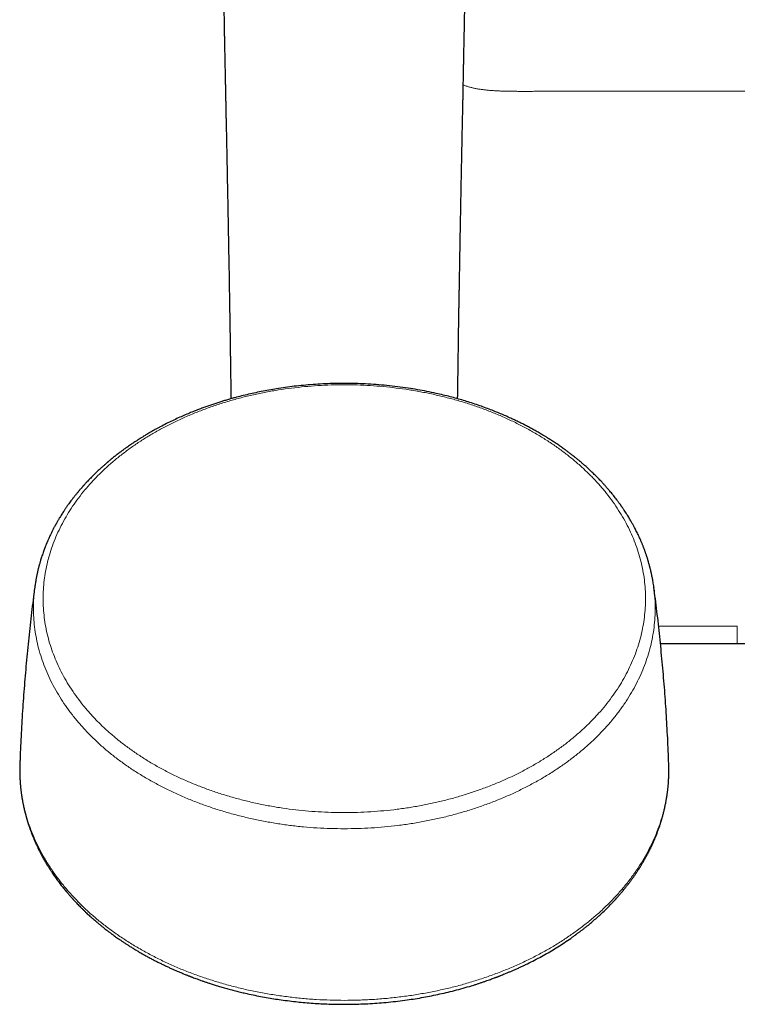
# Model space of a CAD drawing. Header units: millimetres. Extents: x 8 to 1132, y 12 to 2282.
# Tile 11 of 54: x 560 to 637, y 872 to 978. Entities that reach past the tile are written whole.
import ezdxf

# ---------------------------------------------------------------- set-up
doc = ezdxf.new("R2010")
doc.units = ezdxf.units.MM

msp = doc.modelspace()

# ---------------------------------------------------------------- linework, layer by layer
at = {"color": 7, "linetype": 'Continuous', "lineweight": 30}
for p, q in [((628.02, 916.96), (628.03, 916.94)), ((637.01, 910.87), (628.74, 910.87)), ((559.8, 897.93), (559.79, 897.87)), ((629.63, 897.93), (629.63, 897.93))]:
    msp.add_line(p, q, dxfattribs=at)
at = {"color": 8, "linetype": 'Continuous', "lineweight": 0}
for p, q in [((628.54, 912.76), (637.01, 912.76)), ((637.01, 912.76), (637.01, 910.87))]:
    msp.add_line(p, q, dxfattribs=at)
at = {"color": 7, "linetype": 'Continuous', "lineweight": 30}
for points, knots in [([(581.41, 1004.71), (581.41, 1004.66), (581.41, 1004.51), (581.41, 1004.29), (581.42, 1004.05), (581.42, 1003.82), (581.42, 1003.61), (581.42, 1003.42), (581.42, 1003.24), (581.42, 1003.08), (581.42, 1002.94), (581.42, 1002.81), (581.42, 1002.68), (581.42, 1002.51), (581.42, 1002.3), (581.42, 1002.03), (581.43, 1001.74), (581.43, 1001.45), (581.43, 1001.14), (581.43, 1000.83), (581.43, 1000.52), (581.44, 1000.21), (581.44, 999.92), (581.44, 999.66), (581.44, 999.44), (581.44, 999.25), (581.45, 999.06), (581.45, 998.89), (581.45, 998.71), (581.45, 998.52), (581.45, 998.3), (581.45, 998.07), (581.46, 997.81), (581.46, 997.56), (581.46, 997.3), (581.46, 997.04), (581.47, 996.78), (581.47, 996.5), (581.47, 996.23), (581.48, 995.97), (581.48, 995.7), (581.48, 995.39), (581.49, 995.02), (581.49, 994.6), (581.5, 994.19), (581.5, 993.78), (581.51, 993.38), (581.52, 992.78), (581.53, 991.99), (581.54, 991.18), (581.55, 990.53), (581.55, 990.05), (581.56, 989.58), (581.57, 989.13), (581.58, 988.69), (581.58, 988.27), (581.59, 987.86), (581.6, 987.47), (581.6, 987.08), (581.61, 986.7), (581.61, 986.33), (581.62, 985.98), (581.63, 985.67), (581.63, 985.39), (581.64, 985.1), (581.64, 984.8), (581.65, 984.48), (581.65, 984.12), (581.66, 983.74), (581.67, 983.34), (581.68, 982.93), (581.68, 982.49), (581.69, 982.04), (581.7, 981.57), (581.71, 981.12), (581.72, 980.7), (581.72, 980.31), (581.73, 979.91), (581.74, 979.5), (581.75, 979.08), (581.76, 978.59), (581.77, 978.02), (581.78, 977.38), (581.79, 976.79), (581.8, 976.23), (581.81, 975.7), (581.82, 975.19), (581.83, 974.7), (581.84, 974.22), (581.85, 973.73), (581.86, 973.23), (581.87, 972.73), (581.88, 972.25), (581.89, 971.79), (581.9, 971.35), (581.91, 970.93), (581.92, 970.52), (581.93, 970.11), (581.94, 969.68), (581.94, 969.23), (581.95, 968.76), (581.96, 968.28), (581.97, 967.78), (581.98, 967.26), (582, 966.72), (582.01, 966.16), (582.02, 965.59), (582.03, 965.01), (582.04, 964.4), (582.06, 963.77), (582.07, 963.12), (582.08, 962.45), (582.1, 961.75), (582.11, 961.04), (582.12, 960.36), (582.14, 959.71), (582.15, 959.11), (582.16, 958.49), (582.17, 957.87), (582.18, 957.21), (582.2, 956.5), (582.21, 955.76), (582.22, 955.04), (582.24, 954.34), (582.25, 953.65), (582.26, 952.99), (582.27, 952.35), (582.28, 951.74), (582.3, 951.14), (582.31, 950.57), (582.31, 950.01), (582.32, 949.49), (582.33, 948.99), (582.34, 948.51), (582.35, 948.05), (582.36, 947.65), (582.36, 947.31), (582.37, 947.01), (582.37, 946.76), (582.37, 946.56), (582.38, 946.39), (582.38, 946.22), (582.38, 946.02), (582.39, 945.78), (582.39, 945.52), (582.39, 945.24), (582.4, 944.94), (582.4, 944.61), (582.41, 944.26), (582.42, 943.87), (582.42, 943.45), (582.43, 943), (582.44, 942.52), (582.44, 942.03), (582.45, 941.5), (582.46, 940.97), (582.47, 940.43), (582.47, 939.88), (582.48, 939.32), (582.49, 938.73), (582.5, 938.11), (582.51, 937.61), (582.51, 937.32), (582.51, 937.23)], [0, 0, 0, 0, 0.002659, 0.007421, 0.01162, 0.015536, 0.01917, 0.022522, 0.02559, 0.028375, 0.030878, 0.0331, 0.035247, 0.037441, 0.04189, 0.046524, 0.051414, 0.056494, 0.061764, 0.067225, 0.072704, 0.077948, 0.082952, 0.087719, 0.091122, 0.094392, 0.097529, 0.100532, 0.103461, 0.106531, 0.110354, 0.114399, 0.118667, 0.123157, 0.127354, 0.131728, 0.13628, 0.140904, 0.145455, 0.149933, 0.154338, 0.158669, 0.165852, 0.172824, 0.179614, 0.18639, 0.193176, 0.199973, 0.216033, 0.232148, 0.240224, 0.248051, 0.255629, 0.262958, 0.270037, 0.276867, 0.283448, 0.289772, 0.295966, 0.302067, 0.308076, 0.313992, 0.318576, 0.323102, 0.327624, 0.332342, 0.337277, 0.343041, 0.349074, 0.355377, 0.36195, 0.368793, 0.375905, 0.383287, 0.390939, 0.396829, 0.402869, 0.409059, 0.4154, 0.421891, 0.4284, 0.438389, 0.448088, 0.457495, 0.465647, 0.473568, 0.481256, 0.488711, 0.495935, 0.502925, 0.510707, 0.518179, 0.525341, 0.532193, 0.538736, 0.544969, 0.550772, 0.556821, 0.563121, 0.56967, 0.576469, 0.583517, 0.590815, 0.598363, 0.60616, 0.614207, 0.622353, 0.630739, 0.639365, 0.648232, 0.657507, 0.667031, 0.676804, 0.686825, 0.697096, 0.705339, 0.713736, 0.722287, 0.73087, 0.739266, 0.749696, 0.759813, 0.769617, 0.779109, 0.788289, 0.797156, 0.805711, 0.813936, 0.82185, 0.829454, 0.836748, 0.84373, 0.850287, 0.856543, 0.862501, 0.86816, 0.87219, 0.876053, 0.87975, 0.88185, 0.883944, 0.886203, 0.888642, 0.891781, 0.895175, 0.898824, 0.902729, 0.906888, 0.911302, 0.916408, 0.921818, 0.927531, 0.933547, 0.939866, 0.946488, 0.953413, 0.960028, 0.966896, 0.974019, 0.981396, 0.989027, 0.996913, 1, 1, 1, 1]), ([(606.91, 937.23), (606.91, 937.44), (606.92, 937.87), (606.93, 938.52), (606.94, 939.17), (606.95, 939.79), (606.96, 940.39), (606.96, 940.96), (606.97, 941.5), (606.98, 942.02), (606.99, 942.51), (606.99, 942.97), (607, 943.42), (607.01, 943.84), (607.01, 944.24), (607.02, 944.61), (607.02, 944.96), (607.03, 945.29), (607.03, 945.59), (607.04, 945.86), (607.04, 946.12), (607.05, 946.36), (607.05, 946.6), (607.05, 946.85), (607.06, 947.11), (607.06, 947.38), (607.07, 947.66), (607.07, 948), (607.08, 948.41), (607.09, 948.89), (607.1, 949.39), (607.11, 949.92), (607.12, 950.46), (607.13, 951.03), (607.14, 951.61), (607.15, 952.21), (607.16, 952.83), (607.17, 953.49), (607.18, 954.16), (607.19, 954.86), (607.21, 955.58), (607.22, 956.31), (607.24, 957.07), (607.25, 957.8), (607.26, 958.5), (607.28, 959.15), (607.29, 959.79), (607.3, 960.42), (607.31, 961.03), (607.33, 961.66), (607.34, 962.31), (607.35, 962.98), (607.36, 963.63), (607.38, 964.26), (607.39, 964.88), (607.4, 965.48), (607.41, 966.06), (607.43, 966.62), (607.44, 967.17), (607.45, 967.69), (607.46, 968.2), (607.47, 968.68), (607.48, 969.14), (607.49, 969.58), (607.49, 969.98), (607.5, 970.33), (607.51, 970.64), (607.51, 970.95), (607.52, 971.28), (607.53, 971.64), (607.53, 972.03), (607.54, 972.44), (607.55, 972.86), (607.56, 973.3), (607.57, 973.78), (607.58, 974.29), (607.59, 974.85), (607.6, 975.43), (607.62, 976.03), (607.63, 976.64), (607.64, 977.23), (607.65, 977.78), (607.66, 978.3), (607.67, 978.83), (607.68, 979.37), (607.69, 979.89), (607.7, 980.4), (607.71, 980.89), (607.72, 981.36), (607.73, 981.82), (607.74, 982.26), (607.74, 982.68), (607.75, 983.08), (607.76, 983.45), (607.76, 983.81), (607.77, 984.15), (607.78, 984.47), (607.78, 984.79), (607.79, 985.1), (607.79, 985.41), (607.8, 985.71), (607.8, 986.01), (607.81, 986.32), (607.81, 986.65), (607.82, 987.01), (607.83, 987.39), (607.83, 987.77), (607.84, 988.15), (607.84, 988.53), (607.85, 988.91), (607.86, 989.3), (607.86, 989.69), (607.87, 990.1), (607.88, 990.52), (607.88, 990.95), (607.89, 991.66), (607.91, 992.63), (607.92, 993.58), (607.93, 994.24), (607.93, 994.63), (607.94, 995.03), (607.94, 995.43), (607.95, 995.82), (607.95, 996.2), (607.95, 996.56), (607.96, 996.92), (607.96, 997.26), (607.96, 997.59), (607.97, 997.88), (607.97, 998.14), (607.97, 998.36), (607.97, 998.57), (607.97, 998.76), (607.98, 998.96), (607.98, 999.16), (607.98, 999.38), (607.98, 999.62), (607.98, 999.87), (607.99, 1000.13), (607.99, 1000.4), (607.99, 1000.68), (607.99, 1001), (607.99, 1001.35), (608, 1001.71), (608, 1002.06), (608, 1002.33), (608, 1002.52), (608, 1002.63), (608, 1002.75), (608, 1002.87), (608, 1002.99), (608, 1003.13), (608, 1003.27), (608, 1003.42), (608.01, 1003.59), (608.01, 1003.77), (608.01, 1003.97), (608.01, 1004.19), (608.01, 1004.43), (608.01, 1004.6), (608.01, 1004.7), (608.01, 1004.71)], [0, 0, 0, 0, 0.007596, 0.016011, 0.024124, 0.031936, 0.039446, 0.046656, 0.053563, 0.060054, 0.066254, 0.072162, 0.07778, 0.0832, 0.088318, 0.093135, 0.097649, 0.101861, 0.105703, 0.109254, 0.112514, 0.115481, 0.118676, 0.121903, 0.125262, 0.128755, 0.13238, 0.136139, 0.142135, 0.148442, 0.155059, 0.161986, 0.169224, 0.176635, 0.184345, 0.192355, 0.200664, 0.209453, 0.218554, 0.227967, 0.237692, 0.247731, 0.258082, 0.268745, 0.277845, 0.286906, 0.295795, 0.304511, 0.313055, 0.321426, 0.33107, 0.340474, 0.349638, 0.358562, 0.36742, 0.376028, 0.384385, 0.392492, 0.400349, 0.407955, 0.41531, 0.422275, 0.428999, 0.435482, 0.441725, 0.44646, 0.451047, 0.455495, 0.460016, 0.465612, 0.47144, 0.477501, 0.483795, 0.490321, 0.497079, 0.50517, 0.513572, 0.522283, 0.531303, 0.540634, 0.550274, 0.558066, 0.566049, 0.574223, 0.582525, 0.590631, 0.598493, 0.606111, 0.613486, 0.620617, 0.627504, 0.634148, 0.640548, 0.646359, 0.651954, 0.657332, 0.662493, 0.667438, 0.672446, 0.677239, 0.682046, 0.686917, 0.691853, 0.696853, 0.702828, 0.708893, 0.715063, 0.721453, 0.72736, 0.733459, 0.739748, 0.746229, 0.7529, 0.759762, 0.766814, 0.774009, 0.794484, 0.814867, 0.821254, 0.827665, 0.834247, 0.841016, 0.847973, 0.853914, 0.859985, 0.86614, 0.872044, 0.877634, 0.882908, 0.886832, 0.89056, 0.894094, 0.897434, 0.900666, 0.904044, 0.907914, 0.911976, 0.916231, 0.920678, 0.925318, 0.93015, 0.935113, 0.941728, 0.948053, 0.954088, 0.959834, 0.961905, 0.963935, 0.965925, 0.967893, 0.970041, 0.972428, 0.974898, 0.97758, 0.980474, 0.98358, 0.986898, 0.990852, 0.99507, 0.999551, 1, 1, 1, 1]), ([(628.03, 916.95), (628.02, 917.05), (627.99, 917.23), (627.95, 917.5), (627.91, 917.73), (627.87, 917.94), (627.83, 918.12), (627.8, 918.27), (627.78, 918.4), (627.75, 918.51), (627.73, 918.6), (627.71, 918.7), (627.69, 918.8), (627.66, 918.91), (627.63, 919.03), (627.59, 919.17), (627.55, 919.33), (627.51, 919.48), (627.47, 919.61), (627.44, 919.72), (627.41, 919.81), (627.39, 919.89), (627.37, 919.95), (627.36, 920), (627.34, 920.06), (627.31, 920.14), (627.28, 920.24), (627.24, 920.35), (627.2, 920.47), (627.16, 920.59), (627.12, 920.7), (627.09, 920.81), (627.04, 920.94), (626.98, 921.08), (626.92, 921.25), (626.87, 921.39), (626.82, 921.51), (626.78, 921.62), (626.73, 921.73), (626.67, 921.86), (626.61, 922.01), (626.53, 922.19), (626.44, 922.39), (626.33, 922.62), (626.22, 922.84), (626.11, 923.07), (626.01, 923.27), (625.91, 923.45), (625.83, 923.6), (625.75, 923.74), (625.67, 923.88), (625.59, 924.03), (625.49, 924.2), (625.38, 924.39), (625.26, 924.59), (625.12, 924.8), (624.99, 925.02), (624.86, 925.2), (624.77, 925.35), (624.7, 925.44), (624.65, 925.52), (624.61, 925.58), (624.58, 925.62), (624.55, 925.66), (624.52, 925.71), (624.47, 925.77), (624.42, 925.85), (624.35, 925.95), (624.27, 926.05), (624.2, 926.15), (624.12, 926.26), (624.01, 926.4), (623.88, 926.58), (623.71, 926.79), (623.54, 927), (623.38, 927.19), (623.25, 927.35), (623.14, 927.47), (623.06, 927.57), (622.98, 927.66), (622.9, 927.75), (622.82, 927.84), (622.73, 927.94), (622.63, 928.05), (622.51, 928.18), (622.38, 928.33), (622.22, 928.49), (622.06, 928.66), (621.88, 928.84), (621.71, 929.01), (621.54, 929.18), (621.37, 929.34), (621.21, 929.49), (621.05, 929.64), (620.89, 929.79), (620.73, 929.93), (620.57, 930.07), (620.43, 930.2), (620.3, 930.31), (620.2, 930.4), (620.12, 930.47), (620.04, 930.53), (619.97, 930.59), (619.87, 930.67), (619.76, 930.76), (619.57, 930.91), (619.33, 931.11), (619.03, 931.34), (618.76, 931.54), (618.51, 931.73), (618.29, 931.89), (618.08, 932.03), (617.88, 932.17), (617.69, 932.31), (617.5, 932.44), (617.3, 932.57), (617.11, 932.69), (616.96, 932.79), (616.84, 932.87), (616.76, 932.92), (616.69, 932.96), (616.63, 933), (616.56, 933.04), (616.47, 933.1), (616.36, 933.17), (616.22, 933.25), (616.07, 933.34), (615.82, 933.49), (615.48, 933.69), (615.06, 933.92), (614.65, 934.15), (614.23, 934.37), (613.82, 934.57), (613.42, 934.77), (613.03, 934.96), (612.59, 935.16), (612.09, 935.39), (611.52, 935.63), (610.92, 935.88), (610.29, 936.12), (609.63, 936.37), (608.93, 936.61), (608.24, 936.84), (607.53, 937.06), (606.83, 937.26), (606.1, 937.46), (605.35, 937.64), (604.51, 937.84), (603.59, 938.03), (602.58, 938.22), (601.53, 938.39), (600.43, 938.54), (599.28, 938.67), (598.15, 938.77), (597.01, 938.84), (595.89, 938.88), (594.79, 938.9), (593.71, 938.89), (592.65, 938.85), (591.61, 938.79), (590.58, 938.71), (589.58, 938.61), (588.6, 938.49), (587.67, 938.36), (586.8, 938.21), (585.98, 938.06), (585.18, 937.9), (584.41, 937.72), (583.66, 937.54), (583.02, 937.38), (582.48, 937.23), (582.04, 937.1), (581.62, 936.97), (581.2, 936.84), (580.78, 936.71), (580.36, 936.56), (579.92, 936.41), (579.48, 936.25), (579.02, 936.08), (578.53, 935.89), (578.01, 935.68), (577.44, 935.44), (576.83, 935.17), (576.21, 934.87), (575.56, 934.56), (575.03, 934.28), (574.63, 934.07), (574.36, 933.92), (574.11, 933.78), (573.87, 933.65), (573.66, 933.52), (573.46, 933.41), (573.28, 933.3), (573.12, 933.2), (572.98, 933.11), (572.85, 933.04), (572.75, 932.97), (572.68, 932.93), (572.63, 932.9), (572.59, 932.87), (572.53, 932.83), (572.45, 932.78), (572.35, 932.71), (572.22, 932.63), (572.06, 932.53), (571.88, 932.41), (571.69, 932.28), (571.49, 932.14), (571.27, 931.98), (571.03, 931.81), (570.77, 931.63), (570.55, 931.46), (570.36, 931.32), (570.2, 931.19), (570.04, 931.07), (569.88, 930.94), (569.71, 930.8), (569.57, 930.68), (569.45, 930.59), (569.37, 930.52), (569.3, 930.46), (569.25, 930.42), (569.21, 930.39), (569.19, 930.36), (569.16, 930.34), (569.11, 930.3), (569.04, 930.24), (568.95, 930.16), (568.84, 930.06), (568.71, 929.95), (568.56, 929.82), (568.4, 929.67), (568.19, 929.47), (567.93, 929.23), (567.64, 928.94), (567.33, 928.62), (567.08, 928.37), (566.9, 928.18), (566.8, 928.06), (566.7, 927.95), (566.62, 927.86), (566.56, 927.8), (566.52, 927.75), (566.5, 927.72), (566.46, 927.69), (566.43, 927.64), (566.37, 927.58), (566.3, 927.5), (566.21, 927.4), (566.12, 927.28), (566.02, 927.16), (565.92, 927.04), (565.82, 926.93), (565.73, 926.81), (565.61, 926.66), (565.46, 926.47), (565.29, 926.24), (565.14, 926.04), (565.01, 925.86), (564.9, 925.71), (564.82, 925.59), (564.75, 925.48), (564.67, 925.37), (564.59, 925.24), (564.48, 925.09), (564.36, 924.9), (564.23, 924.69), (564.12, 924.51), (564.03, 924.37), (563.97, 924.27), (563.91, 924.16), (563.85, 924.05), (563.79, 923.95), (563.74, 923.86), (563.7, 923.79), (563.67, 923.74), (563.65, 923.7), (563.62, 923.65), (563.59, 923.59), (563.54, 923.51), (563.49, 923.41), (563.39, 923.23), (563.27, 922.98), (563.13, 922.71), (563.03, 922.48), (562.94, 922.3), (562.87, 922.13), (562.8, 921.98), (562.76, 921.87), (562.72, 921.8), (562.7, 921.74), (562.68, 921.69), (562.65, 921.63), (562.62, 921.54), (562.56, 921.39), (562.49, 921.21), (562.41, 921), (562.33, 920.78), (562.25, 920.56), (562.17, 920.32), (562.09, 920.09), (562.03, 919.9), (561.99, 919.73), (561.95, 919.59), (561.9, 919.45), (561.87, 919.31), (561.83, 919.19), (561.81, 919.07), (561.77, 918.95), (561.74, 918.83), (561.72, 918.71), (561.69, 918.61), (561.68, 918.54), (561.67, 918.49), (561.66, 918.45), (561.65, 918.41), (561.64, 918.36), (561.62, 918.29), (561.6, 918.19), (561.58, 918.08), (561.55, 917.94), (561.52, 917.78), (561.49, 917.6), (561.46, 917.4), (561.43, 917.18), (561.4, 917.03), (561.39, 916.94)], [0, 0, 0, 0, 0.003852, 0.007418, 0.010617, 0.013451, 0.01592, 0.01807, 0.019826, 0.02132, 0.022577, 0.023869, 0.025269, 0.026778, 0.028407, 0.030306, 0.032513, 0.035028, 0.036575, 0.038149, 0.039466, 0.040496, 0.041241, 0.041894, 0.042733, 0.04389, 0.04528, 0.046905, 0.048648, 0.050307, 0.05188, 0.053366, 0.054765, 0.057416, 0.0597, 0.061737, 0.063372, 0.064838, 0.066434, 0.068324, 0.07051, 0.072905, 0.076056, 0.07932, 0.082696, 0.086068, 0.08909, 0.091738, 0.093913, 0.095958, 0.097955, 0.100212, 0.102791, 0.105661, 0.108698, 0.111887, 0.115229, 0.118708, 0.120442, 0.121915, 0.123127, 0.124077, 0.12464, 0.125144, 0.125886, 0.126886, 0.128114, 0.129589, 0.131283, 0.132975, 0.134616, 0.136206, 0.139752, 0.143017, 0.146535, 0.149657, 0.15241, 0.154271, 0.15592, 0.157355, 0.158735, 0.16019, 0.161804, 0.163704, 0.165891, 0.168364, 0.171123, 0.174143, 0.177188, 0.180206, 0.183195, 0.185911, 0.188603, 0.191272, 0.193917, 0.196539, 0.199021, 0.20135, 0.203343, 0.205, 0.206322, 0.20722, 0.208402, 0.209868, 0.211619, 0.213654, 0.218343, 0.222716, 0.226771, 0.23051, 0.233581, 0.23643, 0.239215, 0.241957, 0.244656, 0.247312, 0.249925, 0.252413, 0.253772, 0.254827, 0.255585, 0.256352, 0.257299, 0.258428, 0.25999, 0.261805, 0.263871, 0.266181, 0.271747, 0.277119, 0.282298, 0.287632, 0.292744, 0.297634, 0.302364, 0.307229, 0.313685, 0.32042, 0.327436, 0.334731, 0.342307, 0.350162, 0.358297, 0.365781, 0.373487, 0.381414, 0.389562, 0.39777, 0.408452, 0.419059, 0.42959, 0.441466, 0.453245, 0.464926, 0.476512, 0.488, 0.499393, 0.51024, 0.520998, 0.531669, 0.542235, 0.552587, 0.562702, 0.572581, 0.581429, 0.590079, 0.59853, 0.606782, 0.614836, 0.622692, 0.627588, 0.632403, 0.637139, 0.641793, 0.646389, 0.651197, 0.655997, 0.661057, 0.666376, 0.671956, 0.677796, 0.684748, 0.692036, 0.69966, 0.707622, 0.71592, 0.719477, 0.722959, 0.726217, 0.729251, 0.732062, 0.734648, 0.73701, 0.739148, 0.741062, 0.742751, 0.744134, 0.745113, 0.745558, 0.746177, 0.747009, 0.748055, 0.749312, 0.751151, 0.753311, 0.755793, 0.758593, 0.761431, 0.764136, 0.768116, 0.771765, 0.775084, 0.777768, 0.780189, 0.782429, 0.784816, 0.787382, 0.790127, 0.791508, 0.792809, 0.793871, 0.794692, 0.795272, 0.79562, 0.795952, 0.796771, 0.797864, 0.79923, 0.800997, 0.803079, 0.805474, 0.808181, 0.811074, 0.815896, 0.820988, 0.826352, 0.831987, 0.834034, 0.836113, 0.837969, 0.839444, 0.840536, 0.841127, 0.841586, 0.84217, 0.842888, 0.843742, 0.845188, 0.846906, 0.848864, 0.850832, 0.852765, 0.854665, 0.856532, 0.858364, 0.862093, 0.865663, 0.869026, 0.871694, 0.874168, 0.876059, 0.877413, 0.879038, 0.88106, 0.88348, 0.886368, 0.889583, 0.893109, 0.894579, 0.896097, 0.897662, 0.899276, 0.900911, 0.902308, 0.903263, 0.903998, 0.904556, 0.905213, 0.906018, 0.907296, 0.908828, 0.910602, 0.915324, 0.919683, 0.922575, 0.925282, 0.927781, 0.929902, 0.931609, 0.932527, 0.933256, 0.93385, 0.934744, 0.936038, 0.937731, 0.940838, 0.943816, 0.94664, 0.950192, 0.95355, 0.956733, 0.959776, 0.961667, 0.963602, 0.965588, 0.967736, 0.969212, 0.970784, 0.972454, 0.97422, 0.975931, 0.977265, 0.978317, 0.979087, 0.97948, 0.979911, 0.980628, 0.981632, 0.982923, 0.984501, 0.986366, 0.988519, 0.990958, 0.993685, 0.996699, 1, 1, 1, 1]), ([(561.39, 916.96), (561.36, 916.72), (561.27, 916.04), (561.13, 914.9), (560.97, 913.54), (560.82, 912.18), (560.67, 910.82), (560.54, 909.46), (560.42, 908.09), (560.3, 906.73), (560.19, 905.36), (560.1, 903.99), (560.01, 902.62), (559.93, 901.24), (559.87, 899.87), (559.82, 898.76), (559.8, 898.12), (559.79, 897.93)], [0, 0, 0, 0, 0.037163, 0.10884, 0.180548, 0.252284, 0.324046, 0.395832, 0.467641, 0.53947, 0.611318, 0.683182, 0.755061, 0.826952, 0.898855, 0.970767, 1, 1, 1, 1]), ([(629.63, 897.93), (629.63, 897.94), (629.62, 898.4), (629.58, 899.32), (629.52, 900.7), (629.44, 902.07), (629.36, 903.44), (629.27, 904.81), (629.17, 906.18), (629.05, 907.55), (628.93, 908.91), (628.8, 910.27), (628.67, 911.63), (628.52, 912.99), (628.36, 914.35), (628.2, 915.67), (628.08, 916.54), (628.03, 916.96)], [0, 0, 0, 0, 0.0008002, 0.072676, 0.1445367, 0.2163805, 0.2882055, 0.36001, 0.431792, 0.5035497, 0.5752813, 0.6469849, 0.7186585, 0.7903002, 0.8619081, 0.9334803, 1, 1, 1, 1]), ([(646.06, 910.87), (646.06, 910.87), (646.06, 910.87), (646.04, 910.87), (646.01, 910.87), (645.96, 910.87), (645.89, 910.87), (645.81, 910.87), (645.71, 910.87), (645.6, 910.87), (645.47, 910.87), (645.32, 910.87), (645.16, 910.87), (644.99, 910.87), (644.8, 910.87), (644.6, 910.87), (644.39, 910.87), (644.16, 910.87), (643.92, 910.87), (643.66, 910.87), (643.39, 910.87), (643.12, 910.87), (642.84, 910.87), (642.54, 910.87), (642.23, 910.87), (641.92, 910.87), (641.59, 910.87), (641.25, 910.87), (640.91, 910.87), (640.56, 910.87), (640.21, 910.87), (639.85, 910.87), (639.49, 910.87), (639.12, 910.87), (638.74, 910.87), (638.36, 910.87), (637.94, 910.87), (637.49, 910.87), (637.17, 910.87), (637.01, 910.87)], [0, 0, 0, 0, 0.018433, 0.045734, 0.073035, 0.099387, 0.12574, 0.152273, 0.178807, 0.205915, 0.233023, 0.260333, 0.287643, 0.314006, 0.340369, 0.366913, 0.393457, 0.420575, 0.447692, 0.475009, 0.502326, 0.528725, 0.555123, 0.581705, 0.608287, 0.635445, 0.662603, 0.689961, 0.717318, 0.743726, 0.770134, 0.796728, 0.823323, 0.850497, 0.877672, 0.905045, 0.932417, 0.966161, 1, 1, 1, 1]), ([(559.79, 897.93), (559.78, 897.83), (559.78, 897.64), (559.78, 897.36), (559.78, 897.12), (559.78, 896.9), (559.78, 896.72), (559.79, 896.58), (559.79, 896.46), (559.8, 896.36), (559.8, 896.27), (559.81, 896.2), (559.81, 896.15), (559.81, 896.09), (559.82, 896.02), (559.82, 895.93), (559.83, 895.81), (559.84, 895.65), (559.86, 895.46), (559.88, 895.26), (559.9, 895.07), (559.92, 894.92), (559.94, 894.81), (559.95, 894.69), (559.97, 894.57), (559.99, 894.46), (560, 894.37), (560.01, 894.31), (560.02, 894.25), (560.03, 894.19), (560.05, 894.1), (560.07, 893.99), (560.09, 893.86), (560.12, 893.72), (560.17, 893.47), (560.24, 893.13), (560.32, 892.79), (560.38, 892.55), (560.42, 892.41), (560.45, 892.28), (560.48, 892.19), (560.5, 892.12), (560.51, 892.07), (560.53, 892.02), (560.54, 891.96), (560.56, 891.89), (560.59, 891.8), (560.62, 891.69), (560.66, 891.58), (560.76, 891.28), (560.92, 890.79), (561.12, 890.29), (561.25, 889.97), (561.31, 889.82), (561.36, 889.69), (561.41, 889.59), (561.44, 889.51), (561.47, 889.44), (561.5, 889.38), (561.54, 889.3), (561.59, 889.2), (561.64, 889.08), (561.71, 888.94), (561.77, 888.8), (561.86, 888.62), (561.97, 888.4), (562.1, 888.16), (562.22, 887.94), (562.33, 887.74), (562.44, 887.55), (562.54, 887.36), (562.65, 887.18), (562.76, 887.01), (562.85, 886.86), (562.93, 886.74), (562.99, 886.64), (563.05, 886.55), (563.11, 886.45), (563.19, 886.33), (563.29, 886.18), (563.41, 886), (563.55, 885.8), (563.7, 885.59), (563.86, 885.38), (564.01, 885.17), (564.17, 884.96), (564.33, 884.76), (564.48, 884.57), (564.63, 884.39), (564.77, 884.21), (564.91, 884.06), (565.03, 883.91), (565.14, 883.79), (565.23, 883.68), (565.31, 883.59), (565.38, 883.51), (565.44, 883.45), (565.49, 883.4), (565.54, 883.34), (565.6, 883.27), (565.67, 883.19), (565.77, 883.09), (565.9, 882.96), (566.06, 882.79), (566.24, 882.6), (566.43, 882.41), (566.65, 882.2), (566.91, 881.94), (567.24, 881.63), (567.64, 881.28), (567.99, 880.98), (568.28, 880.73), (568.51, 880.54), (568.73, 880.36), (568.94, 880.2), (569.13, 880.05), (569.29, 879.93), (569.43, 879.82), (569.54, 879.74), (569.64, 879.66), (569.73, 879.59), (569.85, 879.51), (570.01, 879.4), (570.2, 879.26), (570.41, 879.11), (570.65, 878.95), (570.91, 878.77), (571.19, 878.58), (571.49, 878.39), (571.81, 878.19), (572.15, 877.98), (572.52, 877.76), (572.89, 877.54), (573.26, 877.33), (573.63, 877.13), (574, 876.93), (574.36, 876.74), (574.72, 876.56), (575.08, 876.39), (575.44, 876.21), (575.8, 876.04), (576.15, 875.88), (576.45, 875.75), (576.7, 875.64), (576.92, 875.55), (577.12, 875.47), (577.31, 875.39), (577.48, 875.31), (577.64, 875.25), (577.77, 875.2), (577.87, 875.16), (577.96, 875.12), (578.04, 875.09), (578.14, 875.05), (578.25, 875.01), (578.41, 874.95), (578.62, 874.87), (578.87, 874.78), (579.14, 874.68), (579.42, 874.58), (579.72, 874.48), (580.04, 874.37), (580.41, 874.25), (580.82, 874.12), (581.3, 873.97), (581.8, 873.83), (582.32, 873.68), (582.86, 873.54), (583.4, 873.4), (583.94, 873.28), (584.57, 873.13), (585.29, 872.98), (586.11, 872.83), (586.91, 872.69), (587.73, 872.56), (588.57, 872.45), (589.44, 872.34), (590.29, 872.26), (591.14, 872.19), (591.99, 872.13), (592.84, 872.09), (593.7, 872.07), (594.59, 872.05), (595.53, 872.06), (596.51, 872.09), (597.49, 872.13), (598.48, 872.2), (599.47, 872.29), (600.47, 872.4), (601.43, 872.52), (602.35, 872.66), (603.23, 872.81), (604.11, 872.98), (605, 873.17), (605.9, 873.37), (606.81, 873.6), (607.72, 873.85), (608.44, 874.07), (608.96, 874.23), (609.28, 874.34), (609.6, 874.44), (609.91, 874.55), (610.19, 874.65), (610.44, 874.74), (610.67, 874.82), (610.85, 874.89), (611, 874.95), (611.12, 874.99), (611.22, 875.03), (611.29, 875.05), (611.34, 875.07), (611.38, 875.09), (611.45, 875.12), (611.57, 875.17), (611.75, 875.24), (611.99, 875.34), (612.26, 875.45), (612.55, 875.57), (612.86, 875.7), (613.19, 875.85), (613.54, 876), (613.88, 876.16), (614.37, 876.4), (615, 876.71), (615.75, 877.1), (616.48, 877.51), (617.18, 877.92), (617.87, 878.35), (618.56, 878.8), (619.06, 879.14), (619.35, 879.35), (619.45, 879.42), (619.54, 879.49), (619.62, 879.54), (619.68, 879.59), (619.73, 879.62), (619.79, 879.67), (619.88, 879.74), (619.98, 879.81), (620.09, 879.9), (620.22, 879.99), (620.35, 880.09), (620.48, 880.19), (620.61, 880.3), (620.86, 880.49), (621.21, 880.78), (621.66, 881.17), (622.11, 881.57), (622.56, 881.98), (623, 882.41), (623.33, 882.75), (623.55, 882.98), (623.65, 883.08), (623.74, 883.18), (623.82, 883.27), (623.88, 883.34), (623.94, 883.4), (623.98, 883.44), (624.01, 883.48), (624.04, 883.51), (624.08, 883.55), (624.13, 883.61), (624.19, 883.68), (624.26, 883.76), (624.35, 883.86), (624.44, 883.97), (624.6, 884.15), (624.8, 884.39), (625.04, 884.69), (625.25, 884.96), (625.44, 885.21), (625.63, 885.47), (625.78, 885.68), (625.91, 885.86), (626, 885.99), (626.1, 886.13), (626.19, 886.26), (626.28, 886.4), (626.35, 886.51), (626.41, 886.6), (626.45, 886.67), (626.48, 886.71), (626.5, 886.74), (626.53, 886.78), (626.56, 886.84), (626.6, 886.91), (626.66, 887.01), (626.74, 887.13), (626.85, 887.32), (626.99, 887.55), (627.14, 887.83), (627.28, 888.08), (627.41, 888.32), (627.52, 888.54), (627.61, 888.73), (627.69, 888.88), (627.75, 889), (627.8, 889.12), (627.86, 889.24), (627.91, 889.35), (627.95, 889.44), (627.97, 889.5), (628, 889.55), (628.01, 889.59), (628.03, 889.63), (628.06, 889.7), (628.1, 889.8), (628.15, 889.91), (628.21, 890.05), (628.27, 890.2), (628.36, 890.43), (628.47, 890.73), (628.58, 891.03), (628.66, 891.25), (628.71, 891.4), (628.75, 891.55), (628.79, 891.68), (628.83, 891.79), (628.86, 891.89), (628.89, 891.99), (628.92, 892.1), (628.96, 892.25), (629.01, 892.42), (629.06, 892.61), (629.11, 892.8), (629.15, 893), (629.2, 893.2), (629.24, 893.41), (629.28, 893.6), (629.32, 893.77), (629.35, 893.92), (629.37, 894.07), (629.39, 894.2), (629.41, 894.32), (629.43, 894.43), (629.45, 894.55), (629.47, 894.69), (629.49, 894.84), (629.51, 895), (629.53, 895.17), (629.55, 895.32), (629.56, 895.47), (629.57, 895.6), (629.59, 895.74), (629.6, 895.87), (629.6, 895.99), (629.61, 896.09), (629.62, 896.17), (629.62, 896.23), (629.62, 896.27), (629.62, 896.32), (629.63, 896.38), (629.63, 896.47), (629.64, 896.59), (629.64, 896.74), (629.64, 896.92), (629.65, 897.13), (629.65, 897.37), (629.64, 897.64), (629.64, 897.83), (629.64, 897.93)], [0, 0, 0, 0, 0.0035436, 0.0067701, 0.0096796, 0.0122721, 0.0145479, 0.0162025, 0.0176371, 0.0188432, 0.0199826, 0.0207894, 0.0213504, 0.0220384, 0.022941, 0.0240296, 0.0253044, 0.027303, 0.029594, 0.0321359, 0.0349287, 0.0362613, 0.0376442, 0.0390775, 0.0405611, 0.0419546, 0.0430499, 0.0438733, 0.0444498, 0.045073, 0.0461915, 0.0475785, 0.0492339, 0.0510528, 0.0528477, 0.0583735, 0.0636178, 0.065592, 0.0673598, 0.0688656, 0.0701095, 0.0709161, 0.0715551, 0.0720505, 0.0727098, 0.0736264, 0.0747772, 0.0761708, 0.0776418, 0.0791119, 0.0875997, 0.0962209, 0.0981527, 0.1000735, 0.1017725, 0.1031996, 0.1041301, 0.1048928, 0.1056899, 0.1067328, 0.1080473, 0.1096165, 0.1114374, 0.1133225, 0.1151619, 0.1186418, 0.1219452, 0.1247455, 0.1274053, 0.1299203, 0.1322477, 0.1349241, 0.1372773, 0.1393075, 0.1411172, 0.1421918, 0.1433727, 0.1447709, 0.1463863, 0.148219, 0.1508716, 0.1537849, 0.1567229, 0.1596742, 0.1626387, 0.1656163, 0.1686072, 0.171235, 0.1738729, 0.1764147, 0.178727, 0.1808094, 0.1826619, 0.1842846, 0.1856775, 0.186731, 0.187597, 0.1883466, 0.18922, 0.1902371, 0.1913978, 0.1927021, 0.1949037, 0.1974218, 0.2002563, 0.2033692, 0.2066018, 0.2099365, 0.2153833, 0.2210823, 0.2270333, 0.2301034, 0.2332365, 0.2363538, 0.2391686, 0.2416547, 0.2438122, 0.2455455, 0.2469869, 0.2482546, 0.249462, 0.2506452, 0.2528525, 0.2552924, 0.2579689, 0.2609189, 0.2641505, 0.2676638, 0.2712342, 0.2750549, 0.2791258, 0.2834469, 0.2880181, 0.2920185, 0.2961925, 0.3004218, 0.304484, 0.3083738, 0.3120913, 0.3162514, 0.3201724, 0.3238542, 0.3272968, 0.3296504, 0.3318775, 0.3339783, 0.3359526, 0.3377926, 0.3394098, 0.3407798, 0.3418185, 0.3426495, 0.3434465, 0.3444246, 0.3455844, 0.3469259, 0.3492993, 0.3518596, 0.3545693, 0.3574286, 0.3604374, 0.3635956, 0.3669033, 0.3713035, 0.3759431, 0.380822, 0.3859401, 0.3911569, 0.396308, 0.4013933, 0.4064128, 0.4141675, 0.42176, 0.4291902, 0.4364581, 0.4445201, 0.4523728, 0.4600799, 0.4677818, 0.4754834, 0.4831848, 0.4908862, 0.4985877, 0.5073894, 0.5161913, 0.5250397, 0.5339667, 0.5429725, 0.552057, 0.5612204, 0.5693032, 0.5774463, 0.5856805, 0.5940555, 0.602572, 0.6112301, 0.6200302, 0.6289722, 0.6321467, 0.6353386, 0.6385481, 0.6416937, 0.6445473, 0.6470952, 0.6493372, 0.6512735, 0.6527244, 0.6539385, 0.6549157, 0.655656, 0.6560715, 0.6564513, 0.657111, 0.6580704, 0.6602698, 0.6627459, 0.6654974, 0.6685243, 0.6718265, 0.6753378, 0.6790574, 0.6827757, 0.6864737, 0.6949711, 0.7033587, 0.7116363, 0.7198038, 0.7279988, 0.7363988, 0.745006, 0.7462804, 0.7475592, 0.7487909, 0.7497746, 0.7504904, 0.7509705, 0.7518334, 0.7529492, 0.7543177, 0.7557533, 0.7573904, 0.7591478, 0.760908, 0.7626699, 0.7644335, 0.7707468, 0.7770827, 0.7834695, 0.7900024, 0.7966891, 0.8035298, 0.8053468, 0.807008, 0.8084734, 0.8097429, 0.8108164, 0.81168, 0.8123545, 0.8128401, 0.8132619, 0.8138602, 0.8146696, 0.8156903, 0.8169221, 0.818365, 0.8200182, 0.8217414, 0.8263335, 0.8307107, 0.8344371, 0.8379922, 0.841511, 0.8451317, 0.8469803, 0.8488545, 0.8507541, 0.8526793, 0.8545639, 0.856148, 0.8574049, 0.8583345, 0.8587927, 0.8591867, 0.8597378, 0.8604545, 0.8613366, 0.8627421, 0.8644316, 0.8664049, 0.8702772, 0.8739042, 0.8772851, 0.8804198, 0.8833134, 0.8861784, 0.8877246, 0.8892941, 0.8908867, 0.8925025, 0.8940569, 0.8950625, 0.8958674, 0.8964714, 0.8969078, 0.8974358, 0.8983817, 0.8995955, 0.901077, 0.9028264, 0.9048368, 0.9069079, 0.9116641, 0.9162441, 0.9182318, 0.9201844, 0.9220261, 0.9236593, 0.9250837, 0.9262992, 0.9274309, 0.92874, 0.9306745, 0.9329004, 0.9352476, 0.937652, 0.9401137, 0.9426327, 0.9451884, 0.9476272, 0.9496507, 0.9515592, 0.9533528, 0.9549803, 0.9564329, 0.9576873, 0.9591972, 0.9607896, 0.9626442, 0.9646675, 0.9667059, 0.9687572, 0.970378, 0.9720067, 0.9736434, 0.9752767, 0.9767417, 0.9779235, 0.9789055, 0.9796876, 0.9801431, 0.9806135, 0.9813456, 0.9823458, 0.9838171, 0.9856386, 0.9878104, 0.9903324, 0.9932047, 0.9964272, 1, 1, 1, 1])]:
    msp.add_open_spline(points, degree=3, knots=knots, dxfattribs=at)
at = {"color": 8, "linetype": 'Continuous', "lineweight": 0}
for points, knots in [([(649.74, 977.39), (649.74, 977.33), (649.74, 977.15), (649.72, 976.86), (649.69, 976.51), (649.66, 976.17), (649.62, 975.79), (649.56, 975.38), (649.47, 974.93), (649.37, 974.51), (649.26, 974.11), (649.13, 973.75), (648.99, 973.42), (648.84, 973.1), (648.67, 972.8), (648.47, 972.51), (648.25, 972.23), (648.02, 971.98), (647.77, 971.76), (647.53, 971.58), (647.3, 971.42), (647.05, 971.28), (646.78, 971.14), (646.5, 971.02), (646.21, 970.91), (645.9, 970.81), (645.6, 970.73), (645.31, 970.66), (645.02, 970.6), (644.7, 970.55), (644.35, 970.5), (644, 970.46), (643.59, 970.43), (643.13, 970.39), (642.65, 970.37), (642.21, 970.35), (641.79, 970.34), (641.37, 970.34), (640.89, 970.33), (640.35, 970.33), (639.74, 970.33), (639.12, 970.33), (638.49, 970.34), (637.85, 970.34), (637.21, 970.34), (636.55, 970.34), (629.89, 970.34), (623.32, 970.34), (616.86, 970.34), (616.4, 970.34), (615.82, 970.34), (615.12, 970.33), (614.43, 970.33), (613.81, 970.33), (613.27, 970.33), (612.8, 970.34), (612.34, 970.34), (611.88, 970.35), (611.42, 970.37), (610.98, 970.39), (610.54, 970.42), (610.12, 970.45), (609.72, 970.5), (609.34, 970.55), (608.97, 970.61), (608.61, 970.69), (608.26, 970.77), (607.92, 970.87), (607.67, 970.96), (607.54, 971.01), (607.51, 971.03)], [0, 0, 0, 0, 0.0041203, 0.0125409, 0.0209615, 0.029415, 0.0378739, 0.0494834, 0.0611289, 0.0727937, 0.084499, 0.0946363, 0.1047733, 0.1149862, 0.1251989, 0.1355974, 0.1459957, 0.1565089, 0.1670221, 0.175303, 0.183599, 0.1920116, 0.2004243, 0.2089, 0.2173759, 0.2259713, 0.2345828, 0.2415768, 0.2485789, 0.2567515, 0.2649242, 0.2731435, 0.2813629, 0.2925169, 0.3036975, 0.3122305, 0.3207635, 0.3293422, 0.337921, 0.3497909, 0.3617197, 0.373678, 0.3858317, 0.3980168, 0.4103841, 0.4227739, 0.4351776, 0.7908408, 0.7974397, 0.8040378, 0.8172633, 0.8305939, 0.843966, 0.8574219, 0.8667824, 0.8761573, 0.8856468, 0.8951362, 0.9046889, 0.9142415, 0.9239158, 0.9336075, 0.9425838, 0.9515751, 0.9606923, 0.9698094, 0.9789992, 0.9881888, 0.9975196, 1, 1, 1, 1]), ([(594.71, 892.69), (595.19, 892.7), (596.14, 892.71), (597.56, 892.78), (598.98, 892.89), (600.39, 893.04), (601.78, 893.24), (603.15, 893.48), (604.49, 893.76), (605.82, 894.08), (607.13, 894.44), (608.43, 894.85), (609.71, 895.3), (610.96, 895.78), (612.17, 896.31), (613.35, 896.87), (614.49, 897.46), (615.58, 898.09), (616.63, 898.74), (617.65, 899.44), (618.63, 900.16), (619.57, 900.93), (620.46, 901.72), (621.3, 902.53), (622.09, 903.37), (622.82, 904.23), (623.49, 905.1), (624.11, 905.99), (624.68, 906.91), (625.19, 907.85), (625.65, 908.81), (626.05, 909.78), (626.38, 910.76), (626.66, 911.75), (626.87, 912.74), (627.02, 913.73), (627.11, 914.72), (627.14, 915.72), (627.11, 916.73), (627.02, 917.74), (626.86, 918.75), (626.64, 919.75), (626.36, 920.74), (626.03, 921.71), (625.63, 922.66), (625.18, 923.6), (624.67, 924.54), (624.1, 925.46), (623.47, 926.37), (622.78, 927.25), (622.04, 928.12), (621.25, 928.96), (620.41, 929.76), (619.54, 930.54), (618.61, 931.28), (617.64, 932.01), (616.61, 932.7), (615.54, 933.37), (614.43, 934), (613.28, 934.6), (612.1, 935.16), (610.89, 935.68), (609.66, 936.16), (608.4, 936.6), (607.11, 937), (605.79, 937.36), (604.44, 937.69), (603.07, 937.97), (601.69, 938.21), (600.3, 938.4), (598.9, 938.56), (597.51, 938.66), (596.11, 938.73), (594.7, 938.75), (593.29, 938.73), (591.86, 938.66), (590.44, 938.55), (589.04, 938.39), (587.65, 938.2), (586.28, 937.96), (584.93, 937.68), (583.61, 937.36), (582.29, 936.99), (581, 936.59), (579.72, 936.14), (578.47, 935.65), (577.25, 935.12), (576.07, 934.56), (574.94, 933.97), (573.84, 933.35), (572.79, 932.69), (571.77, 932), (570.79, 931.27), (569.85, 930.51), (568.96, 929.72), (568.12, 928.9), (567.33, 928.06), (566.6, 927.21), (565.93, 926.33), (565.31, 925.44), (564.75, 924.53), (564.23, 923.59), (563.77, 922.63), (563.38, 921.66), (563.04, 920.67), (562.76, 919.68), (562.55, 918.69), (562.4, 917.7), (562.31, 916.71), (562.28, 915.71), (562.31, 914.7), (562.41, 913.69), (562.56, 912.69), (562.78, 911.69), (563.06, 910.7), (563.4, 909.73), (563.79, 908.77), (564.24, 907.83), (564.75, 906.9), (565.32, 905.98), (565.96, 905.07), (566.64, 904.18), (567.38, 903.32), (568.17, 902.48), (569.01, 901.67), (569.89, 900.9), (570.81, 900.15), (571.79, 899.43), (572.81, 898.73), (573.88, 898.06), (575, 897.43), (576.15, 896.83), (577.33, 896.27), (578.53, 895.76), (579.76, 895.28), (581.02, 894.84), (582.31, 894.44), (583.63, 894.07), (584.98, 893.75), (586.35, 893.46), (587.74, 893.22), (589.13, 893.03), (590.52, 892.88), (591.91, 892.77), (593.31, 892.71), (594.24, 892.7), (594.71, 892.69)], [0, 0, 0, 0, 0.007, 0.014, 0.021, 0.028, 0.035, 0.041875, 0.04875, 0.055625, 0.0625, 0.0695, 0.0765, 0.0835, 0.0905, 0.0975, 0.104375, 0.11125, 0.118125, 0.125, 0.132, 0.139, 0.146, 0.153, 0.16, 0.166875, 0.17375, 0.180625, 0.1875, 0.1945, 0.2015, 0.2085, 0.2155, 0.2225, 0.229375, 0.23625, 0.243125, 0.25, 0.257, 0.264, 0.271, 0.278, 0.285, 0.291875, 0.29875, 0.305625, 0.3125, 0.3195, 0.3265, 0.3335, 0.3405, 0.3475, 0.354375, 0.36125, 0.368125, 0.375, 0.382, 0.389, 0.396, 0.403, 0.41, 0.416875, 0.42375, 0.430625, 0.4375, 0.4445, 0.4515, 0.4585, 0.4655, 0.4725, 0.479375, 0.48625, 0.493125, 0.5, 0.507, 0.514, 0.521, 0.528, 0.535, 0.541875, 0.54875, 0.555625, 0.5625, 0.5695, 0.5765, 0.5835, 0.5905, 0.5975, 0.604375, 0.61125, 0.618125, 0.625, 0.632, 0.639, 0.646, 0.653, 0.66, 0.666875, 0.67375, 0.680625, 0.6875, 0.6945, 0.7015, 0.7085, 0.7155, 0.7225, 0.729375, 0.73625, 0.743125, 0.75, 0.757, 0.764, 0.771, 0.778, 0.785, 0.791875, 0.79875, 0.805625, 0.8125, 0.8195, 0.8265, 0.8335, 0.8405, 0.8475, 0.854375, 0.86125, 0.868125, 0.875, 0.882, 0.889, 0.896, 0.903, 0.91, 0.916875, 0.92375, 0.930625, 0.9375, 0.9445, 0.9515, 0.9585, 0.9655, 0.9725, 0.979375, 0.98625, 0.993125, 1, 1, 1, 1]), ([(594.71, 890.96), (594.22, 890.96), (593.24, 890.97), (591.77, 891.04), (590.31, 891.15), (588.85, 891.31), (587.42, 891.52), (586, 891.77), (584.62, 892.05), (583.25, 892.39), (581.89, 892.76), (580.55, 893.18), (579.23, 893.64), (577.94, 894.15), (576.68, 894.69), (575.47, 895.27), (574.3, 895.88), (573.17, 896.52), (572.08, 897.2), (571.03, 897.92), (570.02, 898.67), (569.05, 899.45), (568.13, 900.27), (567.26, 901.11), (566.45, 901.98), (565.7, 902.86), (565, 903.76), (564.37, 904.68), (563.78, 905.63), (563.25, 906.6), (562.78, 907.59), (562.37, 908.59), (562.02, 909.61), (561.73, 910.63), (561.52, 911.65), (561.36, 912.67), (561.27, 913.7), (561.23, 914.73), (561.27, 915.77), (561.33, 916.51), (561.39, 916.91), (561.4, 916.96)], [0, 0, 0, 0, 0.026417, 0.052833, 0.07925, 0.105666, 0.132083, 0.158028, 0.183972, 0.209917, 0.235862, 0.262279, 0.288695, 0.315112, 0.341528, 0.367945, 0.39389, 0.419835, 0.44578, 0.471725, 0.498141, 0.524558, 0.550974, 0.577391, 0.603807, 0.629752, 0.655697, 0.681642, 0.707587, 0.734003, 0.76042, 0.786836, 0.813253, 0.83967, 0.865614, 0.891559, 0.917504, 0.943449, 0.969866, 0.996282, 1, 1, 1, 1]), ([(628.03, 916.94), (628.04, 916.89), (628.1, 916.49), (628.15, 915.75), (628.19, 914.72), (628.16, 913.68), (628.06, 912.63), (627.9, 911.59), (627.67, 910.56), (627.38, 909.54), (627.04, 908.54), (626.63, 907.55), (626.16, 906.58), (625.64, 905.62), (625.05, 904.67), (624.39, 903.73), (623.69, 902.81), (622.92, 901.92), (622.11, 901.06), (621.24, 900.22), (620.34, 899.42), (619.38, 898.65), (618.38, 897.91), (617.32, 897.19), (616.21, 896.5), (615.06, 895.85), (613.87, 895.23), (612.66, 894.65), (611.41, 894.12), (610.14, 893.62), (608.85, 893.17), (607.51, 892.75), (606.15, 892.38), (604.76, 892.04), (603.34, 891.75), (601.91, 891.5), (600.48, 891.3), (599.04, 891.15), (597.6, 891.04), (596.16, 890.97), (595.19, 890.96), (594.71, 890.96)], [0, 0, 0, 0, 0.004383, 0.030335, 0.056287, 0.082711, 0.109135, 0.135559, 0.161983, 0.188407, 0.214359, 0.240311, 0.266263, 0.292215, 0.318639, 0.345063, 0.371487, 0.397911, 0.424335, 0.450287, 0.476239, 0.502192, 0.528144, 0.554568, 0.580991, 0.607415, 0.633839, 0.660263, 0.686215, 0.712168, 0.73812, 0.764072, 0.790496, 0.81692, 0.843344, 0.869768, 0.896191, 0.922144, 0.948096, 0.974048, 1, 1, 1, 1]), ([(559.79, 897.87), (559.79, 897.67), (559.76, 897.12), (559.8, 896.2), (559.9, 895.11), (560.07, 894.03), (560.3, 892.95), (560.6, 891.88), (560.97, 890.84), (561.39, 889.81), (561.88, 888.79), (562.43, 887.79), (563.04, 886.8), (563.72, 885.82), (564.47, 884.86), (565.26, 883.93), (566.11, 883.03), (567.01, 882.16), (567.96, 881.32), (568.96, 880.52), (570.01, 879.74), (571.11, 878.99), (572.27, 878.27), (573.47, 877.59), (574.71, 876.94), (575.98, 876.34), (577.28, 875.78), (578.6, 875.27), (579.96, 874.8), (581.35, 874.36), (582.77, 873.97), (584.23, 873.62), (585.7, 873.31), (587.2, 873.06), (588.69, 872.85), (590.2, 872.68), (591.7, 872.57), (593.2, 872.5), (594.21, 872.49), (594.71, 872.48)], [0, 0, 0, 0, 0.014515, 0.042108, 0.069702, 0.097295, 0.124889, 0.152482, 0.179583, 0.206684, 0.233785, 0.260886, 0.28848, 0.316073, 0.343667, 0.37126, 0.398854, 0.425955, 0.453056, 0.480156, 0.507257, 0.534851, 0.562444, 0.590038, 0.617632, 0.645225, 0.672326, 0.699427, 0.726528, 0.753629, 0.781222, 0.808816, 0.836409, 0.864003, 0.891596, 0.918697, 0.945798, 0.972899, 1, 1, 1, 1]), ([(594.71, 872.48), (595.22, 872.49), (596.25, 872.5), (597.78, 872.57), (599.31, 872.69), (600.83, 872.86), (602.33, 873.07), (603.8, 873.33), (605.25, 873.63), (606.68, 873.97), (608.09, 874.37), (609.49, 874.8), (610.87, 875.29), (612.22, 875.81), (613.53, 876.38), (614.8, 876.98), (616.02, 877.62), (617.2, 878.29), (618.33, 879), (619.43, 879.75), (620.48, 880.53), (621.5, 881.35), (622.46, 882.2), (623.37, 883.09), (624.21, 883.99), (625, 884.91), (625.72, 885.85), (626.39, 886.81), (627, 887.8), (627.55, 888.81), (628.05, 889.85), (628.48, 890.89), (628.84, 891.95), (629.14, 893.02), (629.36, 894.09), (629.53, 895.15), (629.62, 896.22), (629.66, 897.15), (629.64, 897.71), (629.63, 897.93)], [0, 0, 0, 0, 0.027552, 0.055104, 0.082656, 0.110207, 0.137759, 0.164819, 0.191879, 0.218939, 0.245999, 0.273551, 0.301103, 0.328655, 0.356206, 0.383758, 0.410818, 0.437878, 0.464938, 0.491998, 0.51955, 0.547102, 0.574654, 0.602205, 0.629757, 0.656817, 0.683877, 0.710937, 0.737997, 0.765549, 0.793101, 0.820653, 0.848204, 0.875756, 0.902816, 0.929876, 0.956936, 0.983996, 1, 1, 1, 1])]:
    msp.add_open_spline(points, degree=3, knots=knots, dxfattribs=at)

doc.saveas('drawing.dxf')
